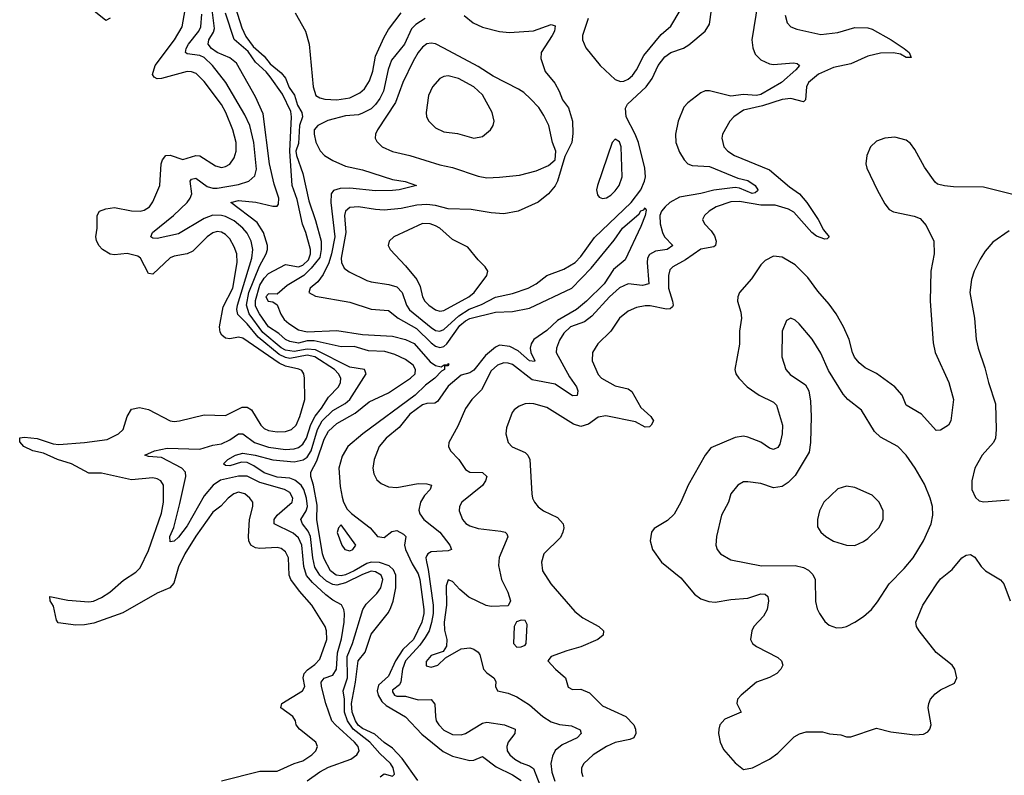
# Model space of a CAD drawing. Header units: inches. Extents: x 2057696 to 2160536, y 827480 to 1016834.
# Tile 232 of 256: x 2123608 to 2128208, y 900055 to 903584. Entities that reach past the tile are written whole.
import ezdxf

# ---------------------------------------------------------------- set-up
doc = ezdxf.new("R2010")
doc.units = ezdxf.units.IN
doc.header["$MEASUREMENT"] = 0
doc.layers.add('C1920', color=7, linetype='Continuous')

msp = doc.modelspace()

# ---------------------------------------------------------------- linework, layer by layer
at = {"layer": 'C1920', "color": 5}
for points, elevation in [([(2124583.8, 903743.8), (2124645.7, 903545.7), (2124665, 903505), (2124699, 903459), (2124750, 903413.2), (2124777.2, 903377.2), (2124830, 903335.4), (2124850, 903310.2), (2124867.4, 903267.4), (2124891.1, 903231.1), (2124905.2, 903185.2), (2124925.8, 903150), (2124928.6, 903130), (2124915.4, 903090), (2124910, 903006), (2124898.4, 902970), (2124900.2, 902950), (2124930, 902864.9), (2124958, 902738), (2124990, 902645.5), (2125015.6, 902550), (2125016.4, 902510), (2125010, 902472.6), (2124970, 902423.7), (2124935.3, 902390), (2124857, 902343), (2124810, 902301.3), (2124770, 902303.5), (2124757.4, 902290), (2124768.5, 902270), (2124790, 902266.5), (2124810, 902252.4), (2124828.1, 902208.1), (2124843.8, 902183.8), (2124864.6, 902164.6), (2124910, 902135.8), (2124950, 902125.8), (2125090, 902132), (2125210, 902113.7), (2125350, 902105.2), (2125410, 902090.1), (2125450, 902071.2), (2125526, 901986), (2125550, 901969.2), (2125576.6, 901963.4), (2125591.6, 901971.6), (2125608.4, 901971.6), (2125610, 901978), (2125612.8, 901972.8), (2125607.8, 901967.8), (2125592.2, 901967.8), (2125591.8, 901950), (2125577.7, 901942.3), (2125547.5, 901910), (2125503.2, 901876.8), (2125455.4, 901830), (2125211.3, 901650), (2125140.4, 901590), (2125114.2, 901545.8), (2125098, 901490), (2125104.4, 901404.4), (2125114.4, 901354.4), (2125121.3, 901330), (2125138.2, 901298.2), (2125157.4, 901277.4), (2125244.6, 901210), (2125279.1, 901170), (2125310, 901166), (2125346.3, 901193.7), (2125370, 901198.2), (2125401.3, 901181.3), (2125411.7, 901170), (2125405, 901130), (2125410.1, 901110), (2125442.1, 901042.1), (2125470, 900995.4), (2125476.9, 900970), (2125495.5, 900830), (2125495.7, 900810), (2125485.8, 900770), (2125447.5, 900690), (2125398.1, 900641.9), (2125364, 900590), (2125330, 900518.7), (2125284.5, 900475.5), (2125277.3, 900450), (2125282.1, 900430), (2125299.6, 900399.6), (2125320.6, 900380.6), (2125410, 900327.8), (2125486.5, 900246.5), (2125585.9, 900165.9), (2125630, 900145.1), (2125710, 900124.1), (2125730, 900126.4), (2125770, 900143.6), (2125834.3, 900094.3), (2125910, 900057.7), (2125950, 900030.1)], 320), ([(2124030, 903591.6), (2124010, 903580.7), (2123938.1, 903638.1)], 380), ([(2127057, 903663), (2127028.6, 903490), (2127032.2, 903452.2), (2127043.2, 903423.2), (2127070, 903395.8), (2127110, 903378.4), (2127130, 903375.2), (2127222.7, 903382.8), (2127239.4, 903379.4), (2127250.2, 903370), (2127234.4, 903350), (2127166.8, 903290), (2127070, 903234.2), (2127050, 903230), (2126990, 903233.9), (2126930, 903227.2), (2126830, 903251.9), (2126810, 903250.9), (2126790, 903242.8), (2126730, 903196.2), (2126710, 903174.9), (2126684.6, 903110), (2126671.3, 903050), (2126672.7, 903010), (2126690, 902964.7), (2126711.6, 902930), (2126730, 902910.2), (2126750, 902903.1), (2126830, 902898.6), (2126963.5, 902843.5), (2127010, 902833.6), (2127044.3, 902810), (2127056.6, 902790), (2127054.8, 902785.2), (2127044.2, 902775.8), (2127030, 902772.2), (2126970, 902796.5), (2126950, 902800.1), (2126850, 902788.5), (2126790, 902771.5), (2126690, 902754.5), (2126645.3, 902730), (2126622.8, 902710), (2126606.4, 902690), (2126598.4, 902670), (2126599.2, 902630), (2126610.1, 902590), (2126620.4, 902570), (2126659.6, 902530), (2126633.4, 902510), (2126577.6, 902502.5), (2126550, 902487.8), (2126540.4, 902470), (2126538.9, 902450), (2126546.3, 902350), (2126517.2, 902342.8), (2126450, 902349.9), (2126410, 902330.9), (2126363.3, 902290), (2126280.8, 902199.2), (2126246.4, 902173.6), (2126180.7, 902150), (2126150, 902119.4), (2126130, 902087.2), (2126115.4, 902050), (2126114.6, 902030), (2126176.2, 901916.2), (2126208.6, 901870), (2126214.8, 901850), (2126211.7, 901828.3), (2126190, 901827), (2126110, 901882.2), (2126002.5, 901902.5), (2125910, 901973.1), (2125890, 901980.1), (2125870, 901980.9), (2125840.2, 901970), (2125810, 901943.7), (2125765.1, 901854.9), (2125720.2, 901810), (2125690, 901767.8), (2125655.1, 901684.9), (2125612.2, 901610), (2125610.4, 901590), (2125620.5, 901570), (2125658.9, 901530), (2125690, 901483.1), (2125711.3, 901471.3), (2125770, 901468.9), (2125790.2, 901450), (2125784.2, 901430), (2125770, 901408.9), (2125673.8, 901330), (2125662.8, 901310), (2125661.3, 901290), (2125676.9, 901250), (2125691.6, 901231.6), (2125710, 901220.2), (2125750, 901207.2), (2125855.6, 901195.6), (2125875.5, 901190), (2125883, 901183), (2125888.7, 901168.7), (2125847.7, 901072.3), (2125845.1, 901034.9), (2125858.4, 900970), (2125887.8, 900910), (2125900.2, 900870), (2125890, 900846), (2125810, 900843.4), (2125787.3, 900847.3), (2125706.8, 900886.8), (2125663.3, 900923.3), (2125630, 900960.4), (2125610, 900967.6), (2125600, 900940), (2125602.2, 900850), (2125590.1, 900770), (2125592.8, 900732.8), (2125603.2, 900690), (2125602, 900658), (2125586.5, 900633.5), (2125530, 900614.4), (2125506.5, 900586.5), (2125506.9, 900566.9), (2125530, 900559.7), (2125560.7, 900570), (2125596.6, 900603.4), (2125670, 900646), (2125710, 900650.2), (2125730, 900644.6), (2125750, 900630.4), (2125757.5, 900617.5), (2125775, 900550), (2125790, 900533.4), (2125822.4, 900510), (2125832.8, 900492.8), (2125830.5, 900470), (2125840.7, 900450), (2125890, 900439), (2125930, 900420.9), (2125990, 900384.3), (2126052.5, 900330), (2126090, 900305), (2126130, 900292.1), (2126186.3, 900286.3), (2126226.8, 900266.8), (2126231.5, 900250), (2126212.2, 900230), (2126142.9, 900197.1), (2126109.3, 900170.7), (2126096.3, 900143.7), (2126089.6, 900110.4), (2126093.7, 900070), (2126107.3, 900027.2)], 360), ([(2124550, 900029.6), (2124730, 900074.5), (2124810, 900074.3), (2124890, 900109.4), (2124930, 900121.9), (2124972.1, 900150), (2124991.1, 900170), (2124998.3, 900190), (2124991.1, 900210), (2124915.1, 900270), (2124899.1, 900290), (2124895.8, 900310), (2124883.5, 900330), (2124827.3, 900370), (2124831.8, 900390), (2124928.6, 900450), (2124939.1, 900470), (2124932.5, 900510), (2124936.6, 900530), (2124951.7, 900548.3), (2124987.2, 900572.8), (2125010, 900596.9), (2125042.2, 900690), (2125041.6, 900730), (2125035, 900750), (2124972.3, 900850), (2124914.5, 900914.5), (2124874.3, 900970), (2124867.3, 900990), (2124863.4, 901070), (2124850, 901099.3), (2124830, 901113.6), (2124810, 901118.3), (2124730, 901114.1), (2124710, 901117.5), (2124688.2, 901130), (2124677.8, 901150), (2124676.9, 901170), (2124682, 901250), (2124696.4, 901310), (2124696.4, 901330), (2124682.7, 901350), (2124659.1, 901370), (2124630, 901377.3), (2124608.9, 901370), (2124582, 901350), (2124548, 901312), (2124510, 901284.5), (2124430, 901171.7), (2124378.5, 901090), (2124350, 901028.4), (2124327.7, 900952.3), (2124309.2, 900930.8), (2124250, 900906.3), (2124090, 900814.2), (2123953.9, 900766.1), (2123910, 900757.7), (2123870, 900755.9), (2123787.1, 900767.1), (2123779.6, 900779.6), (2123764.9, 900844.9), (2123749.6, 900870.4), (2123749.2, 900890), (2123832.2, 900872.2), (2123930, 900865), (2123951.8, 900868.2), (2123990, 900885), (2124029, 900910), (2124093.4, 900966.6), (2124150, 901004.2), (2124170, 901024.2), (2124210, 901104.9), (2124270, 901279.5), (2124279.1, 901330), (2124279.3, 901410), (2124267.8, 901430), (2124250, 901439.8), (2124230, 901443.8), (2124130, 901434.7), (2123990, 901466), (2123930, 901465.7), (2123850, 901509.4), (2123784.8, 901530), (2123719.3, 901559.3), (2123669.5, 901570), (2123627.6, 901590), (2123607.7, 901612.3), (2123608.6, 901631.4), (2123630, 901634.6), (2123690, 901628.1), (2123763.5, 901603.6), (2123790, 901600.4), (2123910, 901608.9), (2124016, 901624), (2124069.6, 901650), (2124091.5, 901670), (2124110, 901731), (2124130, 901764.9), (2124168, 901772), (2124210, 901763.6), (2124310, 901710.3), (2124330, 901708.1), (2124354, 901710), (2124470, 901738.6), (2124570, 901735.2), (2124646.4, 901773.6), (2124670, 901774.6), (2124690, 901761.3), (2124734.5, 901690), (2124750, 901675.2), (2124770, 901665.8), (2124810, 901659.6), (2124850, 901661.1), (2124878.3, 901670), (2124899.2, 901690), (2124917.2, 901730), (2124939.9, 901810), (2124938.7, 901910), (2124935, 901930), (2124925.1, 901945.1), (2124912.2, 901952.2), (2124850, 901965.9), (2124819.6, 901979.6), (2124650, 902096.6), (2124630, 902101.7), (2124590, 902093.3), (2124570, 902095.9), (2124552.2, 902110), (2124544.6, 902124.6), (2124541.3, 902150), (2124557.7, 902242.3), (2124603.9, 902330), (2124624.3, 902450), (2124621.7, 902490), (2124610, 902522.7), (2124590, 902559.8), (2124570, 902581.2), (2124550, 902592), (2124530, 902594.1), (2124510, 902588.5), (2124484, 902570), (2124416.8, 902503.2), (2124390, 902490.6), (2124330, 902479.4), (2124310, 902471.4), (2124230, 902395.3), (2124210, 902398.3), (2124171.6, 902470), (2124158.9, 902478.9), (2124110, 902491.2), (2124050, 902485.6), (2124030, 902488.4), (2123994.8, 902510), (2123977.9, 902530), (2123966.7, 902553.3), (2123963.8, 902570), (2123969.1, 902610), (2123968.9, 902670), (2123980.5, 902690), (2124010, 902701.1), (2124050, 902706.8), (2124130, 902691), (2124169.8, 902690.2), (2124190, 902694.3), (2124214.7, 902710), (2124230, 902733), (2124262.5, 902810), (2124269.3, 902910), (2124275.6, 902930), (2124290, 902950.2), (2124310, 902951.5), (2124370, 902931.3), (2124430, 902948.9), (2124450, 902947.5), (2124522, 902902), (2124550, 902894), (2124570, 902897.6), (2124590, 902909.4), (2124610, 902938.9), (2124619.1, 902970), (2124618.6, 903010), (2124602.9, 903070), (2124570.3, 903150), (2124550, 903187.7), (2124470, 903295.4), (2124432.3, 903332.3), (2124410, 903340.4), (2124390, 903341.2), (2124270, 903309.9), (2124250, 903308.3), (2124235.4, 903315.4), (2124228.5, 903328.5), (2124241.2, 903370), (2124331.4, 903490), (2124367.2, 903550), (2124380.7, 903630)], 380), ([(2124951.2, 900028.8), (2125009.5, 900070.5), (2125050, 900092.6), (2125155, 900130), (2125183, 900150), (2125193.9, 900170), (2125188.8, 900190), (2125172.1, 900210), (2125083.4, 900290), (2125066.7, 900310), (2125037.8, 900390), (2125017, 900470), (2125015.8, 900490), (2125030, 900508.7), (2125070, 900522.9), (2125088.3, 900550), (2125092.4, 900627.6), (2125111.7, 900691.7), (2125124.2, 900770), (2125125.5, 900810), (2125121.7, 900830), (2125111, 900851), (2125070, 900873.2), (2125037.6, 900897.6), (2124975, 900955), (2124948.3, 900988.3), (2124935.2, 901030), (2124926.2, 901130), (2124910, 901164.5), (2124885.2, 901185.2), (2124796.8, 901230), (2124796.3, 901250), (2124811, 901270), (2124880.5, 901330), (2124883.8, 901350), (2124870, 901376), (2124844.4, 901390), (2124730, 901422.9), (2124670, 901451.3), (2124630, 901451.6), (2124546.4, 901433.6), (2124511.1, 901410), (2124470, 901360.9), (2124390, 901219.6), (2124350, 901166.6), (2124330, 901148.1), (2124310, 901145.1), (2124308.6, 901170), (2124327.9, 901212.1), (2124355.4, 901324.6), (2124383.6, 901450), (2124382.2, 901470), (2124365.2, 901490), (2124270, 901539.2), (2124210, 901543.5), (2124192.3, 901550), (2124237.2, 901570), (2124296.5, 901583.5), (2124450, 901578.3), (2124510, 901596.8), (2124550, 901603.8), (2124590, 901621.3), (2124630, 901649.1), (2124650, 901650.1), (2124705.5, 901610), (2124770, 901588), (2124850, 901576.9), (2124890, 901579.7), (2124910, 901586.7), (2124930, 901601.4), (2124948.1, 901630), (2124967.4, 901692.6), (2124987.4, 901732.6), (2125017.8, 901770), (2125050, 901820.5), (2125097.3, 901870), (2125107.2, 901890), (2125107.4, 901910), (2125097.2, 901930), (2125078.6, 901950), (2124987.3, 902010), (2124950, 902016.5), (2124870, 902002), (2124850, 902005.9), (2124820.6, 902020.6), (2124721.3, 902101.3), (2124670, 902163.8), (2124627, 902207), (2124621.8, 902230), (2124624.7, 902250), (2124692.2, 902470), (2124696.5, 902510), (2124688.7, 902550), (2124670, 902586.3), (2124649.9, 902610), (2124610, 902644.2), (2124570, 902665.3), (2124550, 902670.2), (2124509.5, 902670.5), (2124470, 902656), (2124350, 902584.5), (2124250, 902561.9), (2124230, 902563.9), (2124219.8, 902570), (2124227.6, 902590), (2124327, 902670), (2124389.9, 902730), (2124404.6, 902750), (2124411.7, 902770), (2124404.3, 902830), (2124410, 902838.6), (2124430, 902843.5), (2124484.1, 902804.1), (2124510, 902796.9), (2124530, 902797.5), (2124630, 902813.6), (2124677.7, 902830), (2124705.6, 902854.4), (2124713.9, 902886.1), (2124701.8, 903010), (2124683.4, 903090), (2124659.6, 903139.6), (2124570.2, 903290.2), (2124508.5, 903370), (2124470, 903406.6), (2124450, 903417.1), (2124390, 903424.7), (2124382, 903430), (2124385.2, 903450), (2124395.9, 903470), (2124444.5, 903530), (2124454.5, 903550), (2124459.4, 903610)], 360), ([(2125291.9, 900048.1), (2125310, 900061.3), (2125350, 900050.5), (2125359.5, 900060.5), (2125352.7, 900090), (2125339.9, 900110), (2125290, 900156.2), (2125243.7, 900210), (2125165.4, 900270), (2125138.6, 900310), (2125124.9, 900350), (2125124.8, 900410), (2125119.2, 900450), (2125138.6, 900510), (2125138, 900610), (2125162.1, 900670), (2125210.9, 900830), (2125225.8, 900854.2), (2125276.5, 900903.5), (2125295, 900930), (2125304.5, 900970), (2125296.9, 900990), (2125270, 901005.5), (2125250, 901008.3), (2125210, 900993.5), (2125130, 900953.3), (2125090, 900942.6), (2125070, 900945.7), (2125041.5, 900961.5), (2125009.3, 900990), (2124987.1, 901027.1), (2124977, 901070), (2124966.8, 901170), (2124955.8, 901195.8), (2124928.9, 901230), (2124920.7, 901250), (2124946.2, 901290), (2124952.7, 901310), (2124947.8, 901350), (2124935, 901390), (2124922.7, 901410), (2124893.1, 901433.1), (2124870, 901442.4), (2124810, 901447.6), (2124750, 901467.9), (2124700.9, 901500.9), (2124670, 901515.4), (2124643.3, 901516.7), (2124590, 901501.1), (2124570, 901502.3), (2124559.8, 901510), (2124580.8, 901530), (2124616, 901550), (2124650, 901559.1), (2124708.5, 901550), (2124790, 901528.5), (2124890, 901519.4), (2124932.3, 901527.7), (2124950, 901541.2), (2124969.3, 901570.7), (2124998.4, 901670), (2125020.1, 901710), (2125070, 901759.2), (2125128.7, 901791.3), (2125150.5, 901809.5), (2125227, 901930), (2125219.1, 901950), (2125150, 901961.5), (2124990, 902041.4), (2124950, 902045.5), (2124890, 902034.7), (2124850, 902040.5), (2124830, 902051.1), (2124743.2, 902123.2), (2124679.4, 902210), (2124667, 902250), (2124678, 902310), (2124727.5, 902432.5), (2124759.4, 902490), (2124765.9, 902510), (2124766, 902530), (2124746.8, 902590), (2124717.5, 902637.5), (2124594.3, 902730), (2124630, 902740.1), (2124711.3, 902731.3), (2124790, 902713.8), (2124810, 902713.4), (2124817.3, 902722.7), (2124817.7, 902750), (2124796, 902816), (2124774.9, 902910), (2124744.5, 903144.5), (2124710, 903223.5), (2124621.2, 903381.2), (2124590, 903405.3), (2124530, 903431), (2124504, 903450), (2124488, 903470), (2124490.9, 903490), (2124513.9, 903526.1), (2124517.3, 903542.7), (2124507, 903630)], 340), ([(2125467.4, 900030), (2125394.1, 900134.1), (2125350, 900181.5), (2125310, 900208.9), (2125266.7, 900246.7), (2125210, 900274.1), (2125189.6, 900289.6), (2125176.4, 900310), (2125161, 900350), (2125157.3, 900390), (2125176.8, 900490), (2125189, 900590), (2125221.3, 900630), (2125250, 900713.4), (2125330, 900816.1), (2125341.5, 900838.5), (2125352.2, 900867.8), (2125365, 900930), (2125364.9, 900990), (2125353.9, 901013.9), (2125333.5, 901033.6), (2125289.3, 901049.3), (2125250, 901050.2), (2125230, 901044.8), (2125170, 901010), (2125130, 900990.7), (2125110, 900986.6), (2125086.7, 900990), (2125059.4, 901010), (2125030, 901065.7), (2125023.1, 901090), (2124996.7, 901250), (2124997.4, 901317.4), (2124980.9, 901410), (2124967.6, 901450), (2124968.1, 901470), (2124996.4, 901523.6), (2125030, 901625.5), (2125050, 901662.7), (2125090, 901697.7), (2125174.4, 901745.6), (2125241.1, 901798.9), (2125330, 901840.5), (2125432.8, 901910), (2125454.8, 901930), (2125457.2, 901950), (2125446, 901970), (2125410, 901996.8), (2125360.7, 902020.7), (2125313.8, 902033.8), (2125237.1, 902037.1), (2125170, 902058.2), (2125110, 902055.6), (2124983.4, 902083.4), (2124950, 902083.5), (2124910, 902073.5), (2124870, 902081.5), (2124849.9, 902090), (2124818, 902118), (2124769.6, 902150), (2124727.9, 902210), (2124710, 902246), (2124710, 902272.2), (2124730, 902343.6), (2124750, 902377.5), (2124770, 902398.3), (2124850, 902440.2), (2124910, 902430.2), (2124930, 902437.1), (2124956.9, 902463.1), (2124965.7, 902490), (2124965.7, 902510), (2124945.2, 902590), (2124929, 902629), (2124904, 902744), (2124880.6, 902810), (2124869.1, 902970), (2124878, 903130), (2124874.4, 903154.4), (2124835.9, 903235.9), (2124777.7, 903317.7), (2124759.9, 903339.9), (2124710, 903384.9), (2124675.7, 903435.7), (2124610, 903491.2), (2124570, 903615.1)], 320), ([(2124895.3, 903615.3), (2124943.2, 903530), (2124959.4, 903470), (2124978.6, 903270), (2124990.6, 903230.6), (2125010, 903218.6), (2125032.6, 903212.6), (2125090, 903209.7), (2125150, 903219.6), (2125197.6, 903242.4), (2125218.6, 903261.4), (2125242, 903298), (2125257.2, 903342.8), (2125270, 903414.3), (2125310, 903502.8), (2125330, 903537.4), (2125390, 903616.4)], 340), ([(2125683.5, 903603.5), (2125725.6, 903570), (2125770, 903548.7), (2125850, 903528), (2125895.8, 903524.2), (2126007.7, 903532.3), (2126090, 903562), (2126110, 903556), (2126106.3, 903530), (2126095.8, 903510), (2126043.8, 903430), (2126042.7, 903402.7), (2126062.2, 903342.2), (2126107.8, 903287.8), (2126128.4, 903250), (2126143, 903210), (2126171.8, 903171.8), (2126190.3, 903110.3), (2126192.1, 903052.1), (2126187.7, 903010), (2126154.9, 902945.1), (2126120.3, 902830), (2126110, 902807.3), (2126077.6, 902770), (2126030, 902731.2), (2125937.3, 902690), (2125870, 902677.6), (2125810, 902681.2), (2125717.6, 902697.6), (2125610, 902701.1), (2125550, 902716.3), (2125510, 902721), (2125462.9, 902717.1), (2125390, 902701.8), (2125310, 902694.9), (2125270, 902696.9), (2125190, 902710.5), (2125150, 902706.5), (2125130.1, 902689.9), (2125125.8, 902670), (2125131.5, 902590), (2125109.7, 902469.7), (2125110.8, 902450), (2125123.8, 902423.8), (2125147.1, 902407.1), (2125230, 902366.5), (2125250, 902359.7), (2125332.1, 902347.9), (2125370, 902336), (2125395, 902310), (2125414.9, 902250), (2125428.7, 902228.7), (2125530, 902145.9), (2125550, 902132.8), (2125570, 902129.7), (2125590, 902136.9), (2125658.6, 902201.4), (2125707.4, 902232.6), (2125765.6, 902254.4), (2125830, 902287.8), (2125910, 902304.6), (2125982.7, 902330), (2126021.2, 902350), (2126070.7, 902389.3), (2126150, 902418.3), (2126202.3, 902450), (2126230, 902477.8), (2126292.8, 902567.2), (2126463.9, 902730), (2126509, 902790), (2126527.1, 902830), (2126530.7, 902850), (2126528, 902890), (2126498.2, 903010), (2126483.4, 903050), (2126441.1, 903130), (2126437.7, 903170), (2126446.6, 903190), (2126535, 903270), (2126562.8, 903310), (2126591, 903370), (2126622.4, 903410), (2126650, 903430.1), (2126708.7, 903451.3), (2126734.1, 903465.9), (2126810.4, 903529.6), (2126830, 903563.1), (2126839.1, 903630)], 360), ([(2127184.5, 903604.5), (2127193.7, 903570), (2127211.2, 903551.2), (2127239, 903539), (2127350, 903515.5), (2127430, 903523.9), (2127510, 903546.7), (2127570, 903545.8), (2127590, 903539.3), (2127678.6, 903490), (2127740.4, 903450), (2127763, 903430), (2127772, 903408), (2127750, 903407.1), (2127722.2, 903422.2), (2127690, 903429.1), (2127630, 903427.8), (2127570, 903414.1), (2127490, 903377), (2127410, 903359.9), (2127339.3, 903330), (2127292.6, 903290), (2127282.9, 903270), (2127279.7, 903210), (2127270, 903200.7), (2127210, 903215.5), (2127170.5, 903210.5), (2127078.7, 903181.3), (2126990, 903160.6), (2126944, 903130), (2126925.2, 903110), (2126891.8, 903050), (2126888.8, 903030), (2126897.4, 902990), (2126916.5, 902970), (2126947.6, 902950), (2127110, 902882), (2127203.9, 902803.9), (2127250.8, 902770.8), (2127285.7, 902730), (2127338.8, 902650), (2127363.2, 902603.2), (2127390.3, 902569.7), (2127379.9, 902560.1), (2127370, 902558.3), (2127330, 902572.7), (2127308.1, 902590), (2127224.3, 902684.3), (2127198.9, 902698.9), (2127137.4, 902717.4), (2127070, 902718.4), (2126970, 902734.3), (2126930, 902733.7), (2126861.5, 902710), (2126829.2, 902690), (2126807.7, 902670), (2126797.3, 902650), (2126806.9, 902630), (2126838.1, 902598.1), (2126853.8, 902573.8), (2126861.3, 902550), (2126859, 902530), (2126850, 902523.6), (2126790, 902512.7), (2126717.6, 902462.4), (2126659, 902430), (2126645, 902415), (2126639.3, 902390), (2126638.9, 902330), (2126657.6, 902270), (2126661.4, 902250), (2126657.7, 902242.3), (2126646.2, 902233.8), (2126630, 902232.3), (2126552.8, 902247.1), (2126530, 902247.2), (2126490, 902239.9), (2126450, 902223.4), (2126409.4, 902190), (2126370, 902128.7), (2126309, 902070), (2126283.2, 902030), (2126282.4, 901990), (2126310, 901927.4), (2126326.3, 901910), (2126390, 901873.2), (2126450, 901859.4), (2126468.1, 901848.1), (2126510, 901773.2), (2126556.5, 901730), (2126568.9, 901710), (2126558.3, 901690), (2126550, 901682.7), (2126530, 901681.4), (2126485.1, 901705.1), (2126346.4, 901733.6), (2126310, 901728.2), (2126264.7, 901695.3), (2126230, 901683.4), (2126195.6, 901695.6), (2126070, 901772.8), (2126010, 901789.7), (2125989.1, 901790.9), (2125970, 901789.7), (2125940.5, 901779.5), (2125917.7, 901762.2), (2125908.5, 901750), (2125881.5, 901678.5), (2125878.7, 901650), (2125890.3, 901610), (2125909.2, 901589.2), (2125970, 901562.8), (2125982, 901550), (2125991.4, 901530), (2126000.3, 901370), (2126003.1, 901350), (2126013.4, 901330), (2126029.3, 901309.3), (2126054.9, 901290), (2126119.8, 901259.8), (2126146.3, 901230), (2126149.5, 901210), (2126145.5, 901190), (2126133.6, 901166.4), (2126055.8, 901090), (2126045.3, 901050), (2126050.4, 901010), (2126088.9, 900950), (2126200.8, 900820.8), (2126238, 900790), (2126313, 900750), (2126335.8, 900730), (2126334, 900710), (2126308.7, 900690), (2126230, 900654.6), (2126163.4, 900636.7), (2126090.6, 900610), (2126075.5, 900590), (2126110.3, 900550), (2126158, 900510), (2126170, 900466), (2126190, 900456.4), (2126230, 900456.8), (2126270, 900440.6), (2126330, 900378.8), (2126439.7, 900330), (2126476.2, 900290), (2126484, 900270), (2126487, 900250), (2126476.3, 900230), (2126457.6, 900222.4), (2126390, 900209), (2126348.9, 900190), (2126286.5, 900150), (2126242.7, 900110), (2126232.4, 900090), (2126232.1, 900070), (2126239.3, 900050)], 380), ([(2126263.5, 903590), (2126236.5, 903510), (2126236.5, 903490), (2126252.9, 903452.9), (2126319.5, 903370), (2126390, 903304.6), (2126415.1, 903295.1), (2126430, 903296.2), (2126450, 903305.6), (2126470, 903322.6), (2126490, 903349.2), (2126523, 903417), (2126604.7, 903515.3), (2126650, 903554.2), (2126693.1, 903626.9)], 380), ([(2125502, 903590), (2125458.7, 903561.3), (2125438.9, 903541.1), (2125405, 903470), (2125344.7, 903395.3), (2125329.2, 903350.8), (2125306.9, 903250), (2125290, 903215.2), (2125270, 903188.1), (2125250, 903168.3), (2125210, 903146.9), (2125190, 903140.1), (2125130, 903134.4), (2125047.6, 903112.4), (2125000.2, 903090), (2124984.1, 903070), (2124983.3, 903050), (2124991.5, 903011.5), (2125010.9, 902970.9), (2125031, 902950), (2125070, 902926.2), (2125130, 902900.1), (2125210, 902882.4), (2125350, 902837.7), (2125408.9, 902828.9), (2125461, 902810), (2125380.7, 902790), (2125350, 902786.7), (2125270, 902784), (2125150, 902797), (2125104.3, 902795.7), (2125073.8, 902786.2), (2125063.4, 902770), (2125060.8, 902730), (2125079.7, 902570), (2125064.8, 902490), (2125051.8, 902448.2), (2125026.1, 902393.9), (2125000, 902360), (2124964.6, 902330), (2124958, 902310), (2124990, 902292), (2125150, 902264.9), (2125250, 902232.5), (2125330, 902226.1), (2125375.3, 902190), (2125461.2, 902141.2), (2125530, 902074.5), (2125550, 902059.4), (2125570, 902052.9), (2125590, 902058.4), (2125602.6, 902070), (2125664.5, 902155.5), (2125690, 902177.6), (2125710, 902188.2), (2125830, 902218.4), (2125910, 902221.4), (2125990, 902236.1), (2126187, 902330), (2126277, 902423), (2126385.5, 902554.5), (2126424, 902610), (2126502.4, 902677.6), (2126510, 902690.8), (2126524.4, 902695.6), (2126530, 902706), (2126534.8, 902694.8), (2126530, 902669.7), (2126510, 902618.7), (2126436.9, 902463.1), (2126382.5, 902417.5), (2126337.9, 902350), (2126255.1, 902270), (2126208.7, 902230), (2126120.9, 902179.1), (2126070, 902132.6), (2126010.1, 902089.9), (2125997.5, 902070), (2125993.3, 902050), (2125995.9, 902030), (2126014.3, 901990), (2126012.5, 901987.5), (2125990, 901991.1), (2125937.2, 902037.2), (2125897.2, 902057.2), (2125850, 902063.4), (2125830, 902055.2), (2125784.6, 902015.4), (2125730, 901947), (2125710, 901935.1), (2125670, 901924.3), (2125610, 901873.1), (2125559.5, 901800.5), (2125547.5, 901792.5), (2125510, 901791.1), (2125490, 901785.3), (2125430, 901742.2), (2125380.3, 901679.7), (2125320.1, 901630), (2125287.6, 901590), (2125263.2, 901530), (2125257.7, 901490), (2125262.3, 901462.3), (2125275.5, 901435.5), (2125297.2, 901417.2), (2125330, 901401.8), (2125370, 901398.7), (2125470, 901418.1), (2125510, 901416.8), (2125532, 901410), (2125524.9, 901390), (2125498.2, 901361.8), (2125480.3, 901330), (2125473.1, 901293.2), (2125476.8, 901276.8), (2125496.3, 901250), (2125571.3, 901191.3), (2125616.9, 901130), (2125624.4, 901110), (2125610, 901103.5), (2125530, 901099.4), (2125514.5, 901090), (2125510, 901082), (2125505.9, 901070), (2125508.1, 901051.9), (2125516.8, 901016.8), (2125540, 900850), (2125539.6, 900810), (2125531.7, 900768.3), (2125520.1, 900730), (2125502.1, 900697.9), (2125477.3, 900662.7), (2125410.1, 900590), (2125395.4, 900550), (2125388.1, 900491.9), (2125381.9, 900478.1), (2125350, 900452.2), (2125350, 900444.4), (2125358.5, 900430), (2125370, 900424.6), (2125410, 900425.2), (2125470, 900407.8), (2125530, 900408.7), (2125548, 900388), (2125550.2, 900330), (2125554, 900310), (2125566.2, 900290), (2125590, 900265.5), (2125630, 900246), (2125670, 900244.1), (2125690, 900250.1), (2125770, 900298.3), (2125790, 900303.2), (2125872.7, 900290), (2125923.1, 900270), (2125920.9, 900250), (2125889.5, 900210), (2125883.3, 900190), (2125884.5, 900170), (2125897.5, 900150), (2125921.2, 900130), (2125950, 900114), (2125990, 900099.9), (2126007.5, 900087.5), (2126037.1, 900010)], 340), ([(2128247.3, 902767.3), (2128110, 902802.5), (2127970, 902802.6), (2127927.8, 902807.8), (2127896.2, 902816.2), (2127884.4, 902824.4), (2127834.8, 902894.8), (2127790, 902978), (2127770, 903006.3), (2127750, 903021.5), (2127695.7, 903035.7), (2127650, 903030.9), (2127610, 903016.3), (2127583.1, 902990), (2127564.9, 902950), (2127560.3, 902910), (2127565.7, 902890), (2127613.4, 902790), (2127650, 902723.8), (2127670, 902697.6), (2127690, 902687), (2127786.4, 902666.4), (2127814.7, 902654.7), (2127842.9, 902622.9), (2127878.9, 902550), (2127880.2, 902490), (2127864, 902410), (2127860.7, 902270), (2127875.1, 902075.1), (2127884, 902030), (2127949.2, 901890), (2127971.1, 901810), (2127957.3, 901710), (2127946.7, 901690), (2127910, 901666.3), (2127890, 901665.1), (2127821.5, 901741.5), (2127750, 901783), (2127730.8, 901830), (2127696.8, 901870), (2127610, 901931.9), (2127557.7, 901957.7), (2127530, 901981.6), (2127508.6, 902008.6), (2127498.5, 902030), (2127483, 902090), (2127456.3, 902150), (2127423, 902210), (2127390, 902255.8), (2127336.4, 902316.4), (2127290, 902379.4), (2127230, 902438.5), (2127170, 902475.5), (2127130, 902479.3), (2127090, 902458.7), (2127070, 902439.1), (2127026.5, 902373.5), (2126970.2, 902310), (2126962.2, 902290), (2126961.6, 902270), (2126977.3, 902217.3), (2126979.8, 902190), (2126970.9, 902130), (2126970, 902068.7), (2126948.9, 901950), (2126954, 901930), (2126967.7, 901910), (2127007.2, 901870), (2127062.4, 901830), (2127130, 901798.3), (2127143.9, 901783.9), (2127171.9, 901690), (2127170.1, 901649.9), (2127158.6, 901601.4), (2127150, 901585.7), (2127130, 901576.1), (2127110, 901583.1), (2127070, 901610.6), (2127010, 901634.6), (2126990, 901638.2), (2126950, 901633.3), (2126836.3, 901583.7), (2126809.5, 901550.5), (2126730.2, 901410), (2126695.9, 901330), (2126665.5, 901274.5), (2126634.4, 901245.6), (2126572.4, 901207.6), (2126559.5, 901190), (2126553.1, 901150), (2126564.4, 901110), (2126606.7, 901050), (2126697.2, 900977.2), (2126760.4, 900900.4), (2126790, 900879.7), (2126826.7, 900866.7), (2126856.4, 900863.6), (2126930, 900876.1), (2127010, 900882.5), (2127070, 900902.2), (2127090, 900901.7), (2127103.7, 900890), (2127105.8, 900870), (2127099.3, 900830), (2127082.5, 900797.5), (2127037.6, 900750), (2127028.3, 900730), (2127022.7, 900690), (2127032, 900670), (2127050, 900657.3), (2127150, 900604.6), (2127167, 900590), (2127173.7, 900570), (2127163.7, 900550), (2127144.4, 900530), (2127110, 900511.1), (2127049.4, 900490.6), (2126978.9, 900430), (2126961.1, 900410), (2126958.7, 900390), (2126979.1, 900350), (2126902.8, 900317.2), (2126878.5, 900290), (2126873.6, 900270), (2126872.4, 900250), (2126880.2, 900210), (2126896.1, 900176.1), (2126950, 900112.7), (2126990, 900082.8), (2127030.7, 900090.7), (2127110, 900130.3), (2127150, 900158.7), (2127225.3, 900234.7), (2127251.5, 900248.5), (2127282.3, 900257.7), (2127358, 900258), (2127390.9, 900249.1), (2127443.8, 900243.8), (2127470, 900234.8), (2127490, 900234.8), (2127610, 900275.5), (2127677.9, 900257.9), (2127790, 900244.2), (2127830, 900246.7), (2127850, 900258.3), (2127859.3, 900270), (2127865.5, 900290), (2127852.4, 900370), (2127854.6, 900390), (2127863.1, 900410), (2127885, 900435), (2127910, 900454), (2127974.5, 900485.5), (2127985.6, 900510), (2127976.4, 900550), (2127964.2, 900570), (2127890, 900628.2), (2127809.6, 900730), (2127797.4, 900750), (2127795.1, 900770), (2127826.4, 900850), (2127892.8, 900950), (2127910, 900972.2), (2127964, 901016), (2128010, 901070.3), (2128030, 901083.1), (2128050, 901086), (2128070, 901074), (2128100.3, 901030), (2128120.3, 901010), (2128190, 900967.9), (2128206, 900950), (2128235.2, 900870)], 420), ([(2128230, 902597.2), (2128154.5, 902545.5), (2128117.7, 902502.3), (2128094.6, 902465.4), (2128067.5, 902410), (2128054, 902370), (2128046.4, 902310), (2128068.3, 902190), (2128076, 902090), (2128085, 902050), (2128117.4, 901957.4), (2128134, 901890), (2128167.2, 901790), (2128170.2, 901670), (2128166.7, 901630), (2128158, 901610), (2128104.2, 901550), (2128070.3, 901490), (2128055.3, 901430), (2128055.5, 901390), (2128072.7, 901352.7), (2128090, 901337.3), (2128112.4, 901332.4), (2128230, 901341.2)], 440)]:
    msp.add_lwpolyline(points, dxfattribs=dict(at, elevation=elevation))
for points, elevation in [([(2125530, 903474.6), (2125510, 903471), (2125490, 903455.2), (2125470, 903430.6), (2125445.6, 903390), (2125397.1, 903290), (2125362.7, 903197.3), (2125279.7, 903070), (2125270.2, 903050), (2125268.7, 903030), (2125275.5, 903015.5), (2125301.3, 902990), (2125350, 902968.5), (2125430, 902950.2), (2125570, 902906), (2125630, 902894.1), (2125750, 902853.6), (2125790, 902845.1), (2125850, 902847.7), (2125942.2, 902857.8), (2126021.3, 902878.7), (2126077.7, 902902.3), (2126109.2, 902930), (2126113.2, 902970), (2126097.6, 903010), (2126079.7, 903090), (2126056.9, 903136.9), (2126033.1, 903173.1), (2125994.1, 903214.1), (2125963.1, 903243.1), (2125938.7, 903258.7), (2125819.7, 903319.7), (2125750, 903365.8), (2125590, 903450.8), (2125550, 903470.4)], 360), ([(2125610, 903321.2), (2125590, 903319.3), (2125570, 903308.5), (2125536.9, 903270), (2125517.6, 903230), (2125506, 903150), (2125508.8, 903130), (2125518.7, 903110), (2125550, 903079.6), (2125590, 903060.3), (2125652.7, 903052.7), (2125730, 903030.3), (2125770, 903038), (2125808, 903070), (2125820.5, 903090), (2125824.4, 903110), (2125815.6, 903150), (2125770, 903233.1), (2125730, 903269.8), (2125658.4, 903310)], 380), ([(2126390, 903026.6), (2126375.5, 903010), (2126306.5, 902810), (2126303.1, 902790), (2126306.6, 902766.6), (2126315.3, 902755.3), (2126330, 902748.9), (2126350, 902751.8), (2126370, 902764.4), (2126390, 902784.9), (2126408.5, 902810), (2126422.7, 902850), (2126418.3, 902990), (2126410, 903014)], 380), ([(2125490, 902631.7), (2125356.4, 902570), (2125333.7, 902550), (2125328.8, 902530), (2125338.9, 902510), (2125410, 902435), (2125463.5, 902370), (2125478.5, 902338.5), (2125488.9, 902290), (2125499.8, 902270), (2125519.7, 902250), (2125550, 902229.4), (2125570, 902223.2), (2125590, 902226), (2125705.4, 902290), (2125730.5, 902310), (2125789.7, 902390), (2125794.5, 902410), (2125782.9, 902430), (2125750, 902462.4), (2125701.6, 902521.6), (2125630, 902557.7), (2125570.7, 902610), (2125550, 902621.9), (2125525.2, 902630)], 380), ([(2127210, 902189.2), (2127190, 902179), (2127170.4, 902129.6), (2127168.9, 902008.9), (2127186.7, 901950), (2127206.9, 901926.9), (2127278.4, 901878.4), (2127294.9, 901850), (2127302.6, 901802.6), (2127305.2, 901730), (2127303, 901610), (2127296.2, 901563.8), (2127230, 901454.5), (2127197.8, 901422.2), (2127170, 901404.1), (2127130, 901397.4), (2127070, 901417.1), (2127010, 901425.7), (2126990, 901425.1), (2126962.4, 901410), (2126930.3, 901370), (2126918.9, 901330), (2126886.7, 901270), (2126862.7, 901170), (2126859.6, 901130), (2126865.7, 901110), (2126881.3, 901090), (2126930, 901061.8), (2127073.9, 901033.8), (2127230, 901034.8), (2127270, 901025.7), (2127293.6, 901013.6), (2127313.4, 900993.4), (2127324.1, 900970), (2127326, 900866), (2127332.9, 900832.9), (2127344.4, 900810), (2127370, 900773.4), (2127390, 900755.5), (2127424.4, 900744.4), (2127450, 900745.7), (2127470, 900750.3), (2127510, 900770.3), (2127550, 900796.9), (2127586.9, 900830), (2127615.5, 900864.5), (2127669.8, 900950), (2127739.7, 901020.3), (2127781.4, 901070), (2127830.9, 901150), (2127866.6, 901230), (2127873.6, 901270), (2127871.6, 901310), (2127861.1, 901350), (2127834.4, 901414.4), (2127791.9, 901490), (2127750, 901549.7), (2127709.9, 901589.9), (2127630, 901634), (2127601.1, 901661.1), (2127541, 901761), (2127476.4, 901810), (2127455.5, 901835.5), (2127385.8, 901945.8), (2127350, 902027), (2127310, 902091.6), (2127250, 902163.7), (2127230, 902180.9)], 440), ([(2127470, 901405.6), (2127430, 901393.6), (2127365.2, 901330), (2127343.6, 901290), (2127335.3, 901250), (2127335.6, 901215.6), (2127350.5, 901190), (2127373.4, 901170), (2127410, 901148.9), (2127470, 901130.3), (2127510, 901128.7), (2127550, 901146.4), (2127570, 901160.4), (2127621.6, 901210), (2127642.4, 901250), (2127642.4, 901290), (2127622.9, 901330), (2127590, 901363.6), (2127510, 901399.7)], 460), ([(2125110, 901225.2), (2125097.3, 901210), (2125090.8, 901189.2), (2125113.2, 901130), (2125126.2, 901110), (2125150, 901103.2), (2125164.2, 901110), (2125177.4, 901130)], 320), ([(2125950, 900778.9), (2125928.1, 900771.9), (2125918.3, 900750), (2125914.9, 900670), (2125930, 900653.4), (2125950, 900654.6), (2125970, 900662.9), (2125973.7, 900670), (2125978.6, 900758.6), (2125970, 900778.6)], 380)]:
    msp.add_lwpolyline(points, close=True, dxfattribs=dict(at, elevation=elevation))

doc.saveas('drawing.dxf')
